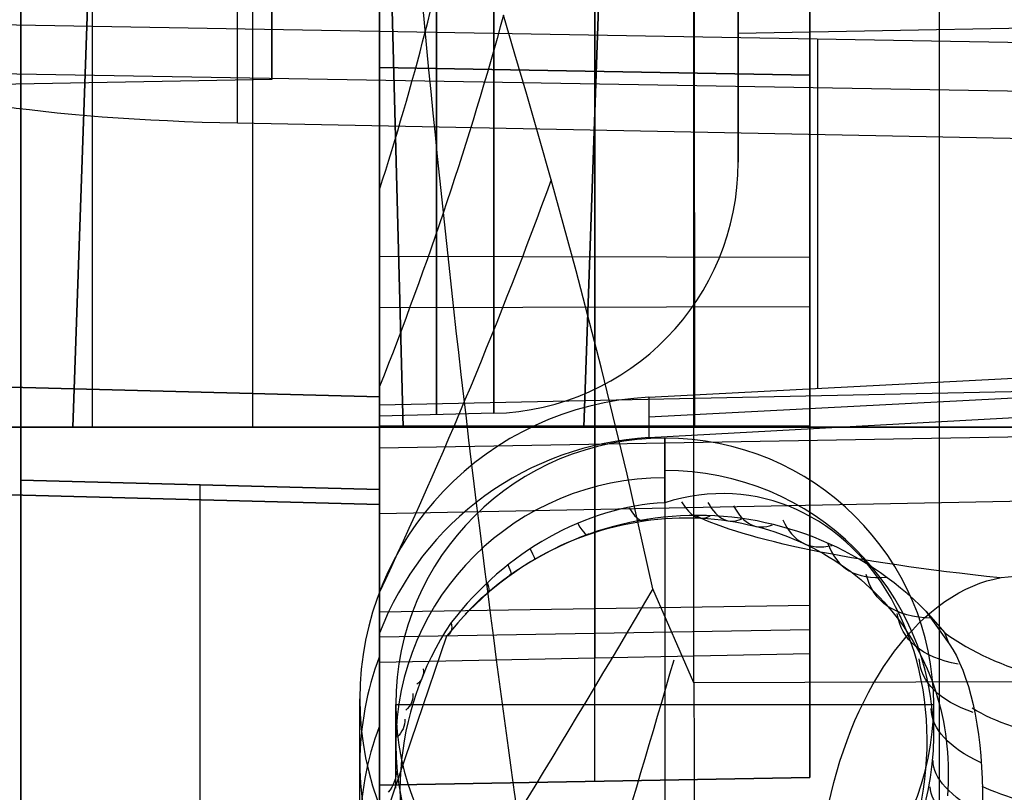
# Model space of a CAD drawing. Extents: x -15 to 7, y 1 to 148.
# Tile 142 of 194: x -6.35 to -3.6, y 134.81 to 136.96. Entities that reach past the tile are written whole.
import ezdxf

# ---------------------------------------------------------------- set-up
doc = ezdxf.new("R2010")
doc.units = 0
doc.layers.add('DEFAULT', color=7, linetype='CONTINUOUS')

msp = doc.modelspace()

# ---------------------------------------------------------------- linework, layer by layer
at = {"layer": 'DEFAULT', "color": 254}
for p, q in [((-5.7407, 136.6752, -7.3793), (-5.7407, 146.423, -8.7307)), ((-4.4686, 135.116, -100.7887), (-4.4686, 140.8521, -100.7887)), ((-3.7842, 116.8059, -107.1217), (-3.7842, 139.6823, -102.2592)), ((-5.345, 138.6079, -99.889), (-5.345, 134.1306, -100.8407)), ((-5.345, 135.5869, -8.3804), (-5.345, 138.3599, -8.7649)), ((-6.345, 134.6113, -50.5005), (-6.345, 138.2759, -50.5005)), ((-5.345, 135.9127, -93.6517), (-5.345, 138.2439, -93.6517)), ((-5.345, 138.2439, -24.5345), (-5.345, 135.9127, -24.5345)), ((-6.345, 135.9389, -84.247), (-6.345, 138.2177, -84.247)), ((-6.345, 138.2177, -33.9392), (-6.345, 135.9389, -33.9392)), ((-5.645, 136.7969, -12.3362), (-5.645, 138.1222, -12.3362)), ((-5.345, 137.2938, -16.6007), (-5.345, 135.3139, -16.3182)), ((-4.745, 137.282, -16.6096), (-4.745, 135.3228, -16.3301)), ((-4.145, 135.3317, -16.3419), (-4.145, 137.2701, -16.6185)), ((-4.145, 135.2443, -16.9545), (-4.145, 137.2222, -16.9545)), ((-5.345, 135.1726, -17.3082), (-5.345, 137.1526, -17.5907)), ((-4.745, 135.1845, -17.2993), (-4.745, 137.1437, -17.5789)), ((-4.145, 137.1348, -17.567), (-4.145, 135.1963, -17.2904)), ((-4.9675, 136.8681, -100.6218), (-4.9994, 136.9762, -100.598)), ((-1.5, 136.8645, -5.4611), (-6.7479, 136.9553, -5.4737)), ((-2.6854, 136.9549, -12.3362), (-4.345, 136.9259, -12.3362)), ((-4.345, 136.5665, -12.3362), (-4.345, 136.9259, -12.3362)), ((-4.1239, 136.9099, -5.4674), (-4.1239, 135.9359, -5.3324)), ((-4.1239, 136.9099, -5.4674), (-4.1239, 136.6434, -7.4034)), ((-4.9347, 136.7554, -100.6441), (-4.9675, 136.8681, -100.6218)), ((-5.345, 136.8307, -96.3949), (-5.345, 136.8307, -95.3949)), ((-5.345, 134.8307, -96.3949), (-5.345, 136.8307, -96.3949)), ((-5.345, 136.8307, -95.3949), (-5.345, 134.8307, -95.3949)), ((-5.345, 136.8307, -96.3949), (-4.145, 136.8097, -96.374)), ((-5.345, 136.8307, -95.3949), (-4.145, 136.8097, -95.4159)), ((-4.145, 136.8097, -95.8949), (-5.345, 136.8307, -95.8949)), ((-5.645, 136.7969, -12.3362), (-7.845, 136.7585, -12.3362)), ((-6.721, 136.8193, -6.4581), (-1.5, 136.729, -6.4457)), ((-4.745, 134.8412, -96.3844), (-4.745, 136.8202, -96.3844)), ((-4.745, 136.8202, -96.3844), (-4.745, 136.8202, -95.4054)), ((-4.745, 134.8412, -95.4054), (-4.745, 136.8202, -95.4054)), ((-4.145, 136.8097, -96.374), (-4.145, 134.8516, -96.374)), ((-4.145, 136.8097, -95.4159), (-4.145, 136.8097, -96.374)), ((-4.145, 134.8516, -95.4159), (-4.145, 136.8097, -95.4159)), ((-4.145, 134.8516, -95.8949), (-4.145, 136.8097, -95.8949)), ((-4.901, 136.6385, -100.6649), (-4.9347, 136.7554, -100.6441)), ((-1.5, 136.5918, -7.4424), (-5.7407, 136.6752, -7.3793)), ((-4.8668, 136.5177, -100.6841), (-4.901, 136.6385, -100.6649)), ((-4.7972, 136.264, -100.7173), (-4.8668, 136.5177, -100.6841)), ((-5.345, 136.3051, -16.4597), (-4.145, 136.3022, -16.4804)), ((-4.7265, 135.9918, -100.7439), (-4.7972, 136.264, -100.7173)), ((-4.145, 136.2332, -16.4706), (-4.145, 136.2332, -17.4384)), ((-5.345, 136.1614, -17.4493), (-4.145, 136.1643, -17.4285)), ((-4.5943, 135.9115, -5.329), (-1.5, 136.0721, -5.3513)), ((-4.5943, 135.8567, -5.7266), (-1.5138, 136.0167, -5.7487)), ((-6.345, 135.9389, -33.9392), (-7.6398, 135.9728, -33.9053)), ((-7.6398, 135.9728, -24.5946), (-5.345, 135.9127, -24.5345)), ((-5.345, 135.9127, -93.6517), (-7.6398, 135.9728, -93.5916)), ((-7.6398, 135.9728, -84.2809), (-6.345, 135.9389, -84.247)), ((-4.6549, 135.6975, -100.7642), (-4.7265, 135.9918, -100.7439)), ((-1.5138, 135.9696, -6.0903), (-5.345, 135.8898, -6.1797)), ((-4.5943, 135.799, -6.146), (-1.5138, 135.9696, -6.0903)), ((-5.345, 135.8898, -6.1797), (-5.345, 135.5869, -8.3804)), ((-4.5943, 135.9115, -5.329), (-4.5943, 135.799, -6.146)), ((-5.0267, 135.8668, -12.3362), (-5.345, 135.8585, -12.3362)), ((-5.345, 135.7706, -7.0457), (-1.5, 135.8371, -7.0548)), ((-4.145, 135.8307, -96.374), (-5.345, 135.8307, -96.3949)), ((-5.345, 135.8307, -95.3949), (-4.145, 135.8307, -95.4159)), ((-4.145, 135.8307, -95.4159), (-4.145, 135.8307, -96.374)), ((-4.55, 135.6177, -6.7146), (-4.55, 135.798, -5.4142)), ((-4.55, 135.798, -5.4142), (-4.55, 134.3122, -5.2082)), ((-4.5829, 135.3777, -100.7784), (-4.6549, 135.6975, -100.7642)), ((-7.6398, 135.6729, -33.6054), (-5.345, 135.6128, -33.6655)), ((-5.345, 135.6128, -24.8344), (-7.6398, 135.6729, -24.8945)), ((-7.6398, 135.6729, -93.2917), (-5.345, 135.6128, -93.3518)), ((-5.345, 135.6128, -84.5207), (-7.6398, 135.6729, -84.5808)), ((-7.6398, 135.6729, -88.9362), (-5.345, 135.6128, -88.9362)), ((-7.6398, 135.6729, -29.25), (-5.345, 135.6128, -29.25)), ((-6.345, 135.6807, -61.9933), (-5.345, 135.6545, -61.9584)), ((-6.345, 135.6807, -56.7913), (-6.345, 135.6807, -61.9933)), ((-5.345, 135.6545, -56.8262), (-6.345, 135.6807, -56.7913)), ((-6.345, 135.6807, -36.4872), (-5.345, 135.6545, -36.4523)), ((-6.345, 135.6807, -33.7918), (-6.345, 135.6807, -36.4872)), ((-6.345, 135.6807, -61.9933), (-6.345, 134.0293, -61.9933)), ((-6.345, 134.0293, -76.9886), (-6.345, 135.6807, -76.9886)), ((-6.345, 135.6807, -76.9886), (-6.345, 135.6807, -84.3944)), ((-6.345, 135.6807, -36.4872), (-6.345, 134.0293, -36.4872)), ((-6.345, 134.0293, -56.7913), (-6.345, 135.6807, -56.7913)), ((-5.345, 135.6545, -77.0235), (-6.345, 135.6807, -76.9886)), ((-5.345, 135.6545, -33.818), (-6.345, 135.6807, -33.7918)), ((-6.345, 135.6807, -84.3944), (-5.345, 135.6545, -84.3682)), ((-6.345, 135.6807, -59.3923), (-5.345, 135.6545, -59.3923)), ((-6.345, 135.6807, -35.1395), (-5.345, 135.6545, -35.1395)), ((-6.345, 135.6807, -80.6915), (-5.345, 135.6545, -80.6915)), ((-6.4924, 135.6429, -84.5507), (-5.345, 135.6128, -84.5207)), ((-5.845, 135.6676, -61.9759), (-5.845, 135.6676, -56.8088)), ((-5.845, 135.6676, -36.4698), (-5.845, 135.6676, -33.8049)), ((-5.845, 135.6676, -84.3813), (-5.845, 135.6676, -77.006)), ((-5.845, 121.8079, -56.8088), (-5.845, 135.6676, -56.8088)), ((-5.845, 121.8079, -36.4698), (-5.845, 135.6676, -36.4698)), ((-5.845, 121.8079, -77.006), (-5.845, 135.6676, -77.006)), ((-5.845, 121.8079, -61.9759), (-5.845, 135.6676, -61.9759)), ((-1.5, 135.6625, -8.3232), (-5.345, 135.5869, -8.3804)), ((-5.345, 135.6545, -84.3682), (-5.345, 135.6128, -84.5207)), ((-5.345, 135.6545, -77.0235), (-5.345, 135.6545, -84.3682)), ((-5.345, 121.7904, -77.0235), (-5.345, 135.6545, -77.0235)), ((-5.345, 135.6545, -61.9584), (-5.345, 121.7904, -61.9584)), ((-5.345, 135.6545, -56.8262), (-5.345, 135.6545, -61.9584)), ((-5.345, 121.7904, -56.8262), (-5.345, 135.6545, -56.8262)), ((-5.345, 135.6545, -36.4523), (-5.345, 121.7904, -36.4523)), ((-5.345, 135.6545, -33.818), (-5.345, 135.6545, -36.4523)), ((-5.345, 135.6128, -33.6655), (-5.345, 135.6545, -33.818)), ((-5.345, 135.6128, -84.5207), (-5.345, 135.6128, -93.3518)), ((-5.345, 135.6128, -24.8344), (-5.345, 135.6128, -33.6655)), ((-4.6675, 135.556, -7.3772), (-4.6477, 135.5601, -7.3688)), ((-4.6477, 135.5601, -7.3688), (-4.628, 135.5638, -7.3603)), ((-4.628, 135.5638, -7.3603), (-4.6082, 135.5669, -7.3515)), ((-4.6082, 135.5669, -7.3515), (-4.5885, 135.5695, -7.3427)), ((-4.5885, 135.5695, -7.3427), (-4.5688, 135.5717, -7.3336)), ((-4.5688, 135.5717, -7.3336), (-4.549, 135.5733, -7.3245)), ((-4.549, 135.5733, -7.3245), (-4.5293, 135.5745, -7.3151)), ((-4.5293, 135.5745, -7.3151), (-4.5096, 135.5753, -7.3056)), ((-4.5096, 135.5753, -7.3056), (-4.4899, 135.5755, -7.2959)), ((-4.4899, 135.5755, -7.2959), (-4.4702, 135.5753, -7.2861)), ((-4.4702, 135.5753, -7.2861), (-4.4505, 135.5745, -7.2761)), ((-4.4505, 135.5745, -7.2761), (-4.4308, 135.5734, -7.2659)), ((-4.4308, 135.5734, -7.2659), (-4.4113, 135.5717, -7.2556)), ((-4.4113, 135.5717, -7.2556), (-4.3918, 135.5695, -7.2451)), ((-4.3918, 135.5695, -7.2451), (-4.3726, 135.5669, -7.2346)), ((-4.3726, 135.5669, -7.2346), (-4.3535, 135.5639, -7.224)), ((-4.3535, 135.5639, -7.224), (-4.3346, 135.5604, -7.2132)), ((-4.3346, 135.5604, -7.2132), (-4.3159, 135.5564, -7.2024)), ((-4.765, 135.5284, -7.4166), (-4.7458, 135.5348, -7.4091)), ((-4.7458, 135.5348, -7.4091), (-4.7264, 135.5408, -7.4015)), ((-4.7264, 135.5408, -7.4015), (-4.7068, 135.5464, -7.3936)), ((-4.7068, 135.5464, -7.3936), (-4.6872, 135.5515, -7.3855)), ((-4.6872, 135.5515, -7.3855), (-4.6675, 135.556, -7.3772)), ((-4.3159, 135.5564, -7.2024), (-4.2973, 135.552, -7.1915)), ((-4.2973, 135.552, -7.1915), (-4.279, 135.5472, -7.1805)), ((-4.279, 135.5472, -7.1805), (-4.2608, 135.5419, -7.1693)), ((-4.2608, 135.5419, -7.1693), (-4.2427, 135.5362, -7.1581)), ((-4.2427, 135.5362, -7.1581), (-4.2249, 135.53, -7.1468)), ((-4.8402, 135.498, -7.4445), (-4.8217, 135.5063, -7.4378)), ((-4.8217, 135.5063, -7.4378), (-4.8029, 135.5141, -7.431)), ((-4.8029, 135.5141, -7.431), (-4.7841, 135.5215, -7.4239)), ((-4.7841, 135.5215, -7.4239), (-4.765, 135.5284, -7.4166)), ((-4.2249, 135.53, -7.1468), (-4.2073, 135.5234, -7.1353)), ((-4.2073, 135.5234, -7.1353), (-4.1898, 135.5164, -7.1238)), ((-4.1898, 135.5164, -7.1238), (-4.1726, 135.509, -7.1122)), ((-4.1726, 135.509, -7.1122), (-4.1557, 135.5012, -7.1006)), ((-4.8947, 135.4706, -7.4634), (-4.8767, 135.4802, -7.4573)), ((-4.8767, 135.4802, -7.4573), (-4.8585, 135.4893, -7.451)), ((-4.8585, 135.4893, -7.451), (-4.8402, 135.498, -7.4445)), ((-4.1557, 135.5012, -7.1006), (-4.139, 135.493, -7.0889)), ((-4.139, 135.493, -7.0889), (-4.1227, 135.4844, -7.0772)), ((-4.1227, 135.4844, -7.0772), (-4.1067, 135.4754, -7.0655)), ((-4.9476, 135.439, -7.4807), (-4.9302, 135.45, -7.4751)), ((-4.9302, 135.45, -7.4751), (-4.9125, 135.4605, -7.4694)), ((-4.9125, 135.4605, -7.4694), (-4.8947, 135.4706, -7.4634)), ((-4.1067, 135.4754, -7.0655), (-4.091, 135.4661, -7.0538)), ((-4.091, 135.4661, -7.0538), (-4.0756, 135.4565, -7.0421)), ((-4.0756, 135.4565, -7.0421), (-4.0605, 135.4465, -7.0304)), ((-4.9817, 135.4158, -7.4912), (-4.9648, 135.4276, -7.486)), ((-4.9648, 135.4276, -7.486), (-4.9476, 135.439, -7.4807)), ((-4.0605, 135.4465, -7.0304), (-4.0458, 135.4362, -7.0187)), ((-4.0458, 135.4362, -7.0187), (-4.0314, 135.4255, -7.007)), ((-4.0314, 135.4255, -7.007), (-4.0172, 135.4145, -6.9953)), ((-5.0145, 135.3911, -7.5008), (-4.9983, 135.4036, -7.4961)), ((-4.9983, 135.4036, -7.4961), (-4.9817, 135.4158, -7.4912)), ((-4.0172, 135.4145, -6.9953), (-4.0034, 135.4032, -6.9836)), ((-4.0034, 135.4032, -6.9836), (-3.9899, 135.3915, -6.972)), ((-5.046, 135.365, -7.5095), (-5.0304, 135.3782, -7.5053)), ((-5.0304, 135.3782, -7.5053), (-5.0145, 135.3911, -7.5008)), ((-4.4686, 135.116, -100.7887), (-4.5829, 135.3777, -100.7784)), ((-3.9899, 135.3915, -6.972), (-3.9767, 135.3794, -6.9603)), ((-3.9767, 135.3794, -6.9603), (-3.9639, 135.3671, -6.9487)), ((-5.0767, 135.3368, -7.5176), (-5.0615, 135.3511, -7.5137)), ((-5.0615, 135.3511, -7.5137), (-5.046, 135.365, -7.5095)), ((-3.9639, 135.3671, -6.9487), (-3.9515, 135.3545, -6.9373)), ((-3.9515, 135.3545, -6.9373), (-3.9394, 135.3417, -6.9259)), ((-3.9394, 135.3417, -6.9259), (-3.9277, 135.3286, -6.9146)), ((-5.345, 135.3139, -16.3182), (-4.145, 135.3317, -16.3419)), ((-5.345, 135.3139, -16.3182), (-5.345, 135.1726, -17.3082)), ((-5.1061, 135.3072, -7.5248), (-5.0916, 135.3222, -7.5213)), ((-5.0916, 135.3222, -7.5213), (-5.0767, 135.3368, -7.5176)), ((-4.745, 135.3228, -16.3301), (-4.745, 135.1845, -17.2993)), ((-4.145, 135.3317, -16.3419), (-4.145, 135.1963, -17.2904)), ((-3.9277, 135.3286, -6.9146), (-3.9165, 135.3153, -6.9035)), ((-3.9165, 135.3153, -6.9035), (-3.9056, 135.3018, -6.8926)), ((-3.8221, 135.3154, -7.5278), (-3.757, 135.2244, -7.4628)), ((-3.8221, 135.3154, -7.5278), (-3.7693, 135.2551, -7.5142)), ((-3.9056, 135.3018, -6.8926), (-3.8952, 135.2881, -6.8817)), ((-3.8952, 135.2881, -6.8817), (-3.8851, 135.2741, -6.8711)), ((-5.345, 135.2434, -16.812), (-4.145, 135.2642, -16.8149)), ((-3.8851, 135.2741, -6.8711), (-3.8754, 135.2599, -6.8606)), ((-3.8754, 135.2599, -6.8606), (-3.8661, 135.2455, -6.8503)), ((-3.7781, 135.266, -7.5166), (-3.7836, 135.265, -7.4908)), ((-5.345, 134.9955, -7.9577), (-5.345, 135.2539, -6.0834)), ((-5.3227, 134.7597, -7.4416), (-5.157, 135.2468, -7.515)), ((-3.8661, 135.2455, -6.8503), (-3.8572, 135.2309, -6.8402)), ((-3.8572, 135.2309, -6.8402), (-3.8486, 135.2161, -6.8302)), ((-3.757, 135.2244, -7.4628), (-3.7693, 135.2551, -7.5142)), ((-3.8486, 135.2161, -6.8302), (-3.8404, 135.2011, -6.8205)), ((-4.145, 135.1963, -17.2904), (-5.345, 135.1726, -17.3082)), ((-3.8404, 135.2011, -6.8205), (-3.8326, 135.1858, -6.8109)), ((-3.8326, 135.1858, -6.8109), (-3.8252, 135.1703, -6.8016)), ((-3.8252, 135.1703, -6.8016), (-3.8182, 135.1547, -6.7926)), ((-3.8182, 135.1547, -6.7926), (-3.8116, 135.1389, -6.7838)), ((-1.5, 135.1241, -100.8665), (-4.4686, 135.116, -100.7887)), ((-3.8116, 135.1389, -6.7838), (-3.8053, 135.1229, -6.7753)), ((-3.8053, 135.1229, -6.7753), (-3.7995, 135.1068, -6.7672)), ((-3.7995, 135.1068, -6.7672), (-3.7941, 135.0906, -6.7593)), ((-5.3997, 134.6984, -7.9168), (-5.3999, 135.0707, -5.2124)), ((-3.7941, 135.0906, -6.7593), (-3.789, 135.0742, -6.7518)), ((-3.789, 135.0742, -6.7518), (-3.7844, 135.0578, -6.7447)), ((-5.3, 134.8218, -6.994), (-5.3, 135.0551, -5.3112)), ((-5.3, 135.0551, -5.3112), (-3.8, 135.0551, -5.3112)), ((-3.8, 134.9467, -6.0928), (-3.8, 135.0551, -5.3112)), ((-3.7844, 135.0578, -6.7447), (-3.7802, 135.0411, -6.7379)), ((-3.7802, 135.0411, -6.7379), (-3.7763, 135.0244, -6.7314)), ((-3.7763, 135.0244, -6.7314), (-3.7729, 135.0076, -6.7253)), ((-3.7729, 135.0076, -6.7253), (-3.7698, 134.9906, -6.7196)), ((-3.7698, 134.9906, -6.7196), (-3.7671, 134.9736, -6.7143)), ((-3.7671, 134.9736, -6.7143), (-3.7649, 134.9564, -6.7095)), ((-3.7649, 134.9564, -6.7095), (-3.763, 134.9392, -6.705)), ((-3.763, 134.9392, -6.705), (-3.7615, 134.922, -6.701)), ((-3.7615, 134.922, -6.701), (-3.7604, 134.9048, -6.6973)), ((-3.7604, 134.9048, -6.6973), (-3.7597, 134.8875, -6.6941)), ((-3.7597, 134.8875, -6.6941), (-3.7594, 134.8702, -6.6914)), ((-4.145, 134.8516, -96.374), (-5.345, 134.8307, -96.3949)), ((-5.345, 134.8307, -95.3949), (-4.145, 134.8516, -95.4159)), ((-5.345, 134.8307, -95.8949), (-4.145, 134.8516, -95.8949)), ((-4.145, 134.8516, -95.4159), (-4.145, 134.8516, -96.374)), ((-3.7594, 134.8529, -6.689), (-3.7599, 134.8355, -6.6871)), ((-3.7594, 134.8702, -6.6914), (-3.7594, 134.8529, -6.689)), ((-5.345, 134.8307, -95.3949), (-5.345, 134.8307, -96.3949)), ((-4.745, 134.8412, -96.3844), (-4.745, 134.8412, -95.4054)), ((-3.7599, 134.8355, -6.6871), (-3.7607, 134.8181, -6.6856)), ((-3.7607, 134.8181, -6.6856), (-3.7618, 134.8006, -6.6845))]:
    msp.add_line(p, q, dxfattribs=at)
at = {"layer": 'DEFAULT', "color": 1}
for p, q in [((-4.7754, 135.8283, -32.1097), (-4.4169, 146.0936, -31.7512)), ((-4.7754, 135.8283, -30.6236), (-4.4169, 146.0936, -30.6236)), ((-4.5797, 141.4325, -29.9457), (-4.7754, 135.8283, -30.2394)), ((-6.1449, 135.8283, -30.2394), (-6.1449, 138.3283, -30.1083)), ((-5.345, 138.3283, -83.0474), (-5.2795, 135.8283, -83.0474)), ((-5.2795, 135.8283, -83.889), (-5.345, 138.3283, -83.889)), ((-5.345, 138.3283, -79.0474), (-5.2795, 135.8283, -79.0474)), ((-5.2795, 135.8283, -79.889), (-5.345, 138.3283, -79.889)), ((-5.345, 138.3283, -75.0474), (-5.2795, 135.8283, -75.0474)), ((-5.2795, 135.8283, -75.889), (-5.345, 138.3283, -75.889)), ((-5.345, 138.3283, -71.0474), (-5.2795, 135.8283, -71.0474)), ((-5.2795, 135.8283, -71.889), (-5.345, 138.3283, -71.889)), ((-5.345, 138.3283, -67.0474), (-5.2795, 135.8283, -67.0474)), ((-5.2795, 135.8283, -67.889), (-5.345, 138.3283, -67.889)), ((-5.345, 138.3283, -63.0474), (-5.2795, 135.8283, -63.0474)), ((-5.2795, 135.8283, -63.889), (-5.345, 138.3283, -63.889)), ((-5.345, 138.3283, -59.0474), (-5.2795, 135.8283, -59.0474)), ((-5.2795, 135.8283, -59.889), (-5.345, 138.3283, -59.889)), ((-5.345, 138.3283, -55.0474), (-5.2795, 135.8283, -55.0474)), ((-5.2795, 135.8283, -55.889), (-5.345, 138.3283, -55.889)), ((-5.345, 138.3283, -51.0474), (-5.2795, 135.8283, -51.0474)), ((-5.2795, 135.8283, -51.889), (-5.345, 138.3283, -51.889)), ((-5.345, 138.3283, -47.0474), (-5.2795, 135.8283, -47.0474)), ((-5.2795, 135.8283, -47.889), (-5.345, 138.3283, -47.889)), ((-5.2795, 135.8283, -83.4682), (-5.345, 138.3283, -83.4682)), ((-5.2795, 135.8283, -79.4682), (-5.345, 138.3283, -79.4682)), ((-5.2795, 135.8283, -75.4682), (-5.345, 138.3283, -75.4682)), ((-5.2795, 135.8283, -71.4682), (-5.345, 138.3283, -71.4682)), ((-5.2795, 135.8283, -67.4682), (-5.345, 138.3283, -67.4682)), ((-5.2795, 135.8283, -63.4682), (-5.345, 138.3283, -63.4682)), ((-5.2795, 135.8283, -59.4682), (-5.345, 138.3283, -59.4682)), ((-5.2795, 135.8283, -55.4682), (-5.345, 138.3283, -55.4682)), ((-5.2795, 135.8283, -51.4682), (-5.345, 138.3283, -51.4682)), ((-5.2795, 135.8283, -47.4682), (-5.345, 138.3283, -47.4682)), ((-4.4668, 135.8283, -82.2131), (-4.4686, 138.3283, -82.1477)), ((-4.4686, 138.3283, -84.7887), (-4.4668, 135.8283, -84.7233)), ((-4.4668, 135.8283, -78.2131), (-4.4686, 138.3283, -78.1477)), ((-4.4686, 138.3283, -80.7887), (-4.4668, 135.8283, -80.7233)), ((-4.4668, 135.8283, -74.2131), (-4.4686, 138.3283, -74.1477)), ((-4.4686, 138.3283, -76.7887), (-4.4668, 135.8283, -76.7233)), ((-4.4668, 135.8283, -70.2131), (-4.4686, 138.3283, -70.1477)), ((-4.4686, 138.3283, -72.7887), (-4.4668, 135.8283, -72.7233)), ((-4.4668, 135.8283, -66.2131), (-4.4686, 138.3283, -66.1477)), ((-4.4686, 138.3283, -68.7887), (-4.4668, 135.8283, -68.7233)), ((-4.4668, 135.8283, -62.2131), (-4.4686, 138.3283, -62.1477)), ((-4.4686, 138.3283, -64.7887), (-4.4668, 135.8283, -64.7233)), ((-4.4668, 135.8283, -58.2131), (-4.4686, 138.3283, -58.1477)), ((-4.4686, 138.3283, -60.7887), (-4.4668, 135.8283, -60.7233)), ((-4.4668, 135.8283, -54.2131), (-4.4686, 138.3283, -54.1477)), ((-4.4686, 138.3283, -56.7887), (-4.4668, 135.8283, -56.7233)), ((-4.4668, 135.8283, -50.2131), (-4.4686, 138.3283, -50.1477)), ((-4.4686, 138.3283, -52.7887), (-4.4668, 135.8283, -52.7233)), ((-4.4668, 135.8283, -46.2131), (-4.4686, 138.3283, -46.1477)), ((-4.4686, 138.3283, -48.7887), (-4.4668, 135.8283, -48.7233)), ((-6.1194, 138.1353, -88.4362), (-6.2, 135.8283, -88.4362)), ((-6.2, 135.8283, -33.75), (-6.1194, 138.1353, -33.6694)), ((-6.1194, 138.1353, -55.3813), (-6.2, 135.8283, -55.3813)), ((-5.6993, 138.1353, -93.3557), (-5.6993, 135.8283, -93.4362)), ((-10.1401, 135.8283, -93.4362), (-5.6993, 135.8283, -93.4362)), ((-9.1401, 135.8283, -33.75), (-6.2, 135.8283, -33.75)), ((-4.7754, 135.8283, -30.2394), (-7.7101, 135.8283, -30.2394)), ((-6.2, 135.8283, -88.4362), (-6.2, 135.8283, -33.75)), ((-6.2, 135.8283, -63.5931), (-5.2795, 135.8283, -63.5931)), ((-5.2795, 135.8283, -83.889), (-5.2795, 135.8283, -83.0474)), ((-5.2795, 135.8283, -47.889), (-5.2795, 135.8283, -47.0474)), ((-5.2795, 135.8283, -51.889), (-5.2795, 135.8283, -51.0474)), ((-5.2795, 135.8283, -55.889), (-5.2795, 135.8283, -55.0474)), ((-5.2795, 135.8283, -59.889), (-5.2795, 135.8283, -59.0474)), ((-5.2795, 135.8283, -63.889), (-5.2795, 135.8283, -63.0474)), ((-5.2795, 135.8283, -67.889), (-5.2795, 135.8283, -67.0474)), ((-5.2795, 135.8283, -71.889), (-5.2795, 135.8283, -71.0474)), ((-5.2795, 135.8283, -75.889), (-5.2795, 135.8283, -75.0474)), ((-5.2795, 135.8283, -79.889), (-5.2795, 135.8283, -79.0474)), ((-4.7754, 135.8283, -30.2394), (-4.7754, 135.8283, -32.1097)), ((-3.5914, 135.8283, -32.1097), (-4.7754, 135.8283, -32.1097)), ((-0.25, 135.8283, -84.8337), (-4.4668, 135.8283, -84.7233)), ((-4.4668, 135.8283, -82.2131), (-0.25, 135.8283, -82.1027)), ((-0.25, 135.8283, -48.8337), (-4.4668, 135.8283, -48.7233)), ((-4.4668, 135.8283, -46.2131), (-0.25, 135.8283, -46.1027)), ((-0.25, 135.8283, -52.8337), (-4.4668, 135.8283, -52.7233)), ((-4.4668, 135.8283, -50.2131), (-0.25, 135.8283, -50.1027)), ((-0.25, 135.8283, -56.8337), (-4.4668, 135.8283, -56.7233)), ((-4.4668, 135.8283, -54.2131), (-0.25, 135.8283, -54.1027)), ((-0.25, 135.8283, -60.8337), (-4.4668, 135.8283, -60.7233)), ((-4.4668, 135.8283, -58.2131), (-0.25, 135.8283, -58.1027)), ((-0.25, 135.8283, -64.8337), (-4.4668, 135.8283, -64.7233)), ((-4.4668, 135.8283, -62.2131), (-0.25, 135.8283, -62.1027)), ((-0.25, 135.8283, -68.8337), (-4.4668, 135.8283, -68.7233)), ((-4.4668, 135.8283, -66.2131), (-0.25, 135.8283, -66.1027)), ((-0.25, 135.8283, -72.8337), (-4.4668, 135.8283, -72.7233)), ((-4.4668, 135.8283, -70.2131), (-0.25, 135.8283, -70.1027)), ((-0.25, 135.8283, -76.8337), (-4.4668, 135.8283, -76.7233)), ((-4.4668, 135.8283, -74.2131), (-0.25, 135.8283, -74.1027)), ((-0.25, 135.8283, -80.8337), (-4.4668, 135.8283, -80.7233)), ((-4.4668, 135.8283, -78.2131), (-0.25, 135.8283, -78.1027)), ((-3.75, 135.8283, -32.1097), (-3.75, 135.8283, -46.1944)), ((-3.75, 135.8283, -48.7421), (-3.75, 135.8283, -50.1944)), ((-3.75, 135.8283, -52.7421), (-3.75, 135.8283, -54.1944)), ((-3.75, 135.8283, -56.7421), (-3.75, 135.8283, -58.1944)), ((-3.75, 135.8283, -60.7421), (-3.75, 135.8283, -62.1944)), ((-3.75, 135.8283, -64.7421), (-3.75, 135.8283, -66.1944)), ((-3.75, 135.8283, -68.7421), (-3.75, 135.8283, -70.1944)), ((-3.75, 135.8283, -72.7421), (-3.75, 135.8283, -74.1944)), ((-3.75, 135.8283, -76.7421), (-3.75, 135.8283, -78.1944)), ((-3.75, 135.8283, -80.7421), (-3.75, 135.8283, -82.1944)), ((-3.75, 135.8283, -84.7421), (-3.75, 135.8283, -92.5016))]:
    msp.add_line(p, q, dxfattribs=at)
at = {"layer": 'DEFAULT', "color": 254, "extrusion": (1, 0, 1.55189e-16)}
msp.add_arc((139.6585, -12.3362, -5.645), 2.8616, 90, 270, dxfattribs=at)
at = {"layer": 'DEFAULT', "color": 254, "extrusion": (1, 0, 0)}
for centre, radius, start in [((139.6585, -12.3362, -5.345), 3.8, 109.9813), ((139.6585, -12.3362, -5.1858), 3.7958, 109.7719), ((139.6585, -12.3362, -4.345), 2.7325, 90), ((139.6585, -12.3362, -4.345), 3.0919, 90)]:
    msp.add_arc(centre, radius, start, 270, dxfattribs=at)
at = {"layer": 'DEFAULT', "color": 254, "extrusion": (1, -4.03783e-17, 1.13642e-16)}
msp.add_arc((139.6585, -12.3362, -5.0267), 3.7917, 109.5606, 270, dxfattribs=at)
at = {"layer": 'DEFAULT', "color": 254, "extrusion": (0.944494, 0.159492, -0.287216)}
msp.add_arc((132.3327, -77.0834, 45.7483), 14.4609, 275.40271, 291.2037, dxfattribs=at)
at = {"layer": 'DEFAULT', "color": 254, "extrusion": (-0.638418, 0.286988, 0.714185)}
msp.add_arc((-121.3625, -119.6086, -29.0774), 6, 98.97437, 107.79911, dxfattribs=at)
at = {"layer": 'DEFAULT', "color": 254, "extrusion": (0.744048, -0.32842, -0.581836)}
msp.add_arc((121.8006, -122.4721, 9.8261), 6, 75.59658, 86.11815, dxfattribs=at)
at = {"layer": 'DEFAULT', "color": 254, "extrusion": (0.017452, 0.990507, -0.136348)}
msp.add_arc((8.1327, 12.3083, 136.2837), 1.0001, 270.8569, 358.3581, dxfattribs=at)
at = {"layer": 'DEFAULT', "color": 254}
msp.add_arc((-5.045, 136.5665, -12.3362), 0.7, 271.5, 0, dxfattribs=at)
at = {"layer": 'DEFAULT', "color": 254, "extrusion": (0.81706, -0.380142, -0.433481)}
msp.add_arc((120.5377, -123.4903, -12.2279), 6, 78.59757, 90.54919, dxfattribs=at)
at = {"layer": 'DEFAULT', "color": 254, "extrusion": (1, 9.58961e-15, 3.1404e-14)}
msp.add_arc((135.9389, -84.5468, -6.345), 0.2999, 89.9929, 149.4401, dxfattribs=at)
at = {"layer": 'DEFAULT', "color": 254, "extrusion": (1, 1.41627e-15, -3.96982e-14)}
msp.add_arc((135.9389, -33.6394, -6.345), 0.2999, 210.5599, 270.0071, dxfattribs=at)
at = {"layer": 'DEFAULT', "color": 254, "extrusion": (-1.14067e-14, 0.137324, 0.990526)}
msp.add_arc((4.5499, -134.5068, 13.3854), 0.85, 273, 87, dxfattribs=at)
at = {"layer": 'DEFAULT', "color": 254, "extrusion": (1, -2.09346e-15, -5.05507e-15)}
msp.add_arc((135.9127, -93.3518, -5.345), 0.2999, 179.9919, 270.0081, dxfattribs=at)
at = {"layer": 'DEFAULT', "color": 254, "extrusion": (1, -7.14852e-15, 7.14852e-15)}
msp.add_arc((135.9127, -24.8343, -5.345), 0.2999, 89.9919, 180.0081, dxfattribs=at)
at = {"layer": 'DEFAULT', "color": 254, "extrusion": (1, 6.30551e-13, 4.18534e-12)}
msp.add_arc((61.766, -493.8639, -5.345), 493.2851, 81.357673, 81.432384, dxfattribs=at)
at = {"layer": 'DEFAULT', "color": 1, "extrusion": (-2.84217e-14, 1, 2.84217e-14)}
msp.add_arc((7.2, -88.4362, 135.8283), 1, 180, 270, dxfattribs=at)
at = {"layer": 'DEFAULT', "color": 1, "extrusion": (-1.13663e-14, 1, 1.15996e-14)}
msp.add_arc((5.6993, -90.9362, 135.8283), 2.5, 181.1636, 270, dxfattribs=at)
at = {"layer": 'DEFAULT', "color": 1, "extrusion": (3.49484e-14, 1, -3.40453e-14)}
for centre, start in [((4.445, -83.0474, 135.8283), 0), ((4.445, -79.0474, 135.8283), 0), ((4.445, -75.0474, 135.8283), 0), ((4.445, -71.0474, 135.8283), 0), ((4.445, -67.0474, 135.8283), 0), ((4.445, -63.0474, 135.8283), 0), ((4.445, -59.0474, 135.8283), 360), ((4.445, -55.0474, 135.8283), 0), ((4.445, -47.0474, 135.8283), 0)]:
    msp.add_arc(centre, 0.8345, start, 88.5, dxfattribs=at)
at = {"layer": 'DEFAULT', "color": 1, "extrusion": (3.49484e-14, 1, 3.40453e-14)}
for centre in [(4.445, -83.889, 135.8283), (4.445, -79.889, 135.8283), (4.445, -75.889, 135.8283), (4.445, -71.889, 135.8283), (4.445, -67.889, 135.8283), (4.445, -63.889, 135.8283)]:
    msp.add_arc(centre, 0.8345, 271.5, 360, dxfattribs=at)
at = {"layer": 'DEFAULT', "color": 1, "extrusion": (9.15471e-16, 1, 3.49604e-14)}
msp.add_arc((4.445, -59.889, 135.8283), 0.8345, 271.5, 360, dxfattribs=at)
at = {"layer": 'DEFAULT', "color": 1, "extrusion": (0, 1, 0)}
msp.add_arc((4.445, -55.889, 135.8283), 0.8345, 271.5, 360, dxfattribs=at)
at = {"layer": 'DEFAULT', "color": 1, "extrusion": (-3.49964e-14, 1, -3.40453e-14)}
msp.add_arc((4.445, -51.0474, 135.8283), 0.8345, 0, 88.5, dxfattribs=at)
at = {"layer": 'DEFAULT', "color": 1, "extrusion": (3.40323e-14, 1, -3.49844e-14)}
for centre in [(4.445, -51.889, 135.8283), (4.445, -47.889, 135.8283)]:
    msp.add_arc(centre, 0.8345, 271.5, 360, dxfattribs=at)
at = {"layer": 'DEFAULT', "color": 254, "extrusion": (-0.025907, 0.14911, 0.988481)}
msp.add_arc((-18.6193, -133.117, 14.2928), 0.8499, 263.228, 329.5585, dxfattribs=at)
at = {"layer": 'DEFAULT', "color": 254, "extrusion": (-2.81524e-14, 0.137324, 0.990526)}
msp.add_arc((4.55, -134.5049, 13.2854), 0.75, 270, 90, dxfattribs=at)
at = {"layer": 'DEFAULT', "color": 254, "extrusion": (-2.85795e-15, 0.137324, 0.990526)}
msp.add_arc((4.55, -134.5049, 13.2854), 0.75, 90, 270, dxfattribs=at)
at = {"layer": 'DEFAULT', "color": 254, "extrusion": (0, 0.137324, 0.990526)}
msp.add_arc((4.55, -134.5049, 12.629), 0.75, 90, 270, dxfattribs=at)
at = {"layer": 'DEFAULT', "color": 254, "extrusion": (-0.566495, 0.104262, 0.817443)}
msp.add_arc((-131.8699, -27.293, 11.2284), 0.7465, 63.7532, 203.6083, dxfattribs=at)
at = {"layer": 'DEFAULT', "color": 254, "extrusion": (-2.84217e-14, 0.137324, 0.990526)}
msp.add_arc((4.55, -134.5049, 12.4792), 0.75, 270, 90, dxfattribs=at)
at = {"layer": 'DEFAULT', "color": 254, "extrusion": (-0.492869, 0.192125, 0.848627)}
msp.add_arc((-123.8893, -48.6346, 22.5999), 0.8736, 201.0853, 250.8017, dxfattribs=at)
at = {"layer": 'DEFAULT', "color": 254, "extrusion": (0.994469, -0.050728, 0.091972)}
msp.add_arc((139.6717, -6.2289, -11.9725), 4.5, 172.0889, 183.4319, dxfattribs=at)
at = {"layer": 'DEFAULT', "color": 254, "extrusion": (0.983344, -0.147036, 0.106843)}
msp.add_arc((137.9297, -4.6067, -25.0059), 4.5, 172.1647, 184.0811, dxfattribs=at)
at = {"layer": 'DEFAULT', "color": 254, "extrusion": (0.000973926, 0.165902, 0.986142)}
msp.add_arc((5.25, -134.0461, 15.0219), 0.8854, 224.3102, 322.3402, dxfattribs=at)
at = {"layer": 'DEFAULT', "color": 254, "extrusion": (0.988144, 0.141169, 0.060348)}
msp.add_arc((139.3559, -8.2506, 14.1406), 4.5, 172.162, 182.3993, dxfattribs=at)
at = {"layer": 'DEFAULT', "color": 254, "extrusion": (0.962967, -0.241108, 0.120672)}
msp.add_arc((134.9492, -2.665, -37.6887), 4.5, 172.315, 184.8056, dxfattribs=at)
at = {"layer": 'DEFAULT', "color": 254, "extrusion": (0, 0.990526, -0.137324)}
msp.add_arc((2.15, 11.7533, 135.3374), 2.4, 307.6134, 344.66, dxfattribs=at)
at = {"layer": 'DEFAULT', "color": 254, "extrusion": (0.894853, -0.422207, 0.144845)}
msp.add_arc((125.2724, 1.9387, -61.9568), 4.5, 172.8393, 186.4756, dxfattribs=at)
at = {"layer": 'DEFAULT', "color": 254, "extrusion": (0.943934, 0.32902, 0.027096)}
msp.add_arc((134.0452, -8.5116, 39.8928), 4.5, 172.5298, 181.7265, dxfattribs=at)
at = {"layer": 'DEFAULT', "color": 254, "extrusion": (0.793009, -0.587001, 0.162991)}
msp.add_arc((110.9494, 6.8591, -83.8339), 4.5, 173.641, 188.3847, dxfattribs=at)
at = {"layer": 'DEFAULT', "color": 254, "extrusion": (0.863856, 0.503702, -0.006078)}
msp.add_arc((123.995, -7.0492, 64.0334), 4.5, 173.1732, 181.433, dxfattribs=at)
at = {"layer": 'DEFAULT', "color": 254, "extrusion": (0.792147, -0.083813, -0.604548)}
msp.add_arc((133.4562, -17.6736, -8.8765), 0.8325, 266.34, 47.5375, dxfattribs=at)
at = {"layer": 'DEFAULT', "color": 254, "extrusion": (0.810663, 0.585084, -0.022404)}
msp.add_arc((117.2192, -5.744, 75.3589), 4.5, 173.5959, 181.4291, dxfattribs=at)
at = {"layer": 'DEFAULT', "color": 254, "extrusion": (0.749976, 0.660364, -0.038159)}
msp.add_arc((109.4281, -4.1407, 85.8923), 4.5, 174.076, 181.5179, dxfattribs=at)
at = {"layer": 'DEFAULT', "color": 254, "extrusion": (-0.660292, 0.730625, -0.173783)}
msp.add_arc((-92.3188, 11.2922, 102.6696), 4.5, 349.7132, 5.2988, dxfattribs=at)
at = {"layer": 'DEFAULT', "color": 254, "extrusion": (0.848762, -0.512142, -0.131581)}
msp.add_arc((113.0686, -115.6026, -59.9618), 6, 85.46047, 99.46415, dxfattribs=at)
at = {"layer": 'DEFAULT', "color": 254, "extrusion": (-0.502912, 0.846241, -0.175944)}
msp.add_arc((-70.2613, 14.3674, 117.5627), 4.5, 348.8335, 4.0298, dxfattribs=at)
at = {"layer": 'DEFAULT', "color": 254, "extrusion": (-0.459906, 0.125651, 0.879032)}
msp.add_arc((-128.8764, -38.3354, 13.2251), 0.7485, 249.0284, 23.6124, dxfattribs=at)
at = {"layer": 'DEFAULT', "color": 254, "extrusion": (0.607329, 0.791559, -0.067726)}
msp.add_arc((90.9171, -0.2883, 104.4327), 4.5, 175.2007, 181.9724, dxfattribs=at)
at = {"layer": 'DEFAULT', "color": 254, "extrusion": (0.563705, -0.580209, 0.587872)}
msp.add_arc((93.5275, 52.7075, -85.0183), 1.9923, 186.1326, 213.1262, dxfattribs=at)
at = {"layer": 'DEFAULT', "color": 254, "extrusion": (0.922423, -0.052013, -0.382663)}
msp.add_arc((134.2966, -11.4924, -7.6431), 0.5603, 26.3976, 133.1687, dxfattribs=at)
at = {"layer": 'DEFAULT', "color": 254, "extrusion": (-7.19126e-05, 0.136365, 0.990659)}
msp.add_arc((4.4786, -134.5221, 11.946), 0.85, 339.2918, 20.6483, dxfattribs=at)
at = {"layer": 'DEFAULT', "color": 254, "extrusion": (0.95608, -0.280521, -0.084962)}
msp.add_arc((128.2867, -110.0212, -33.6836), 5.9996, 88.56734, 101.07357, dxfattribs=at)
at = {"layer": 'DEFAULT', "color": 254, "extrusion": (-0.324142, 0.930838, -0.168739)}
msp.add_arc((-45.3244, 15.4792, 128.1178), 4.5, 348.0386, 2.5905, dxfattribs=at)
at = {"layer": 'DEFAULT', "color": 254, "extrusion": (0.441073, 0.892548, -0.093878)}
msp.add_arc((69.0515, 3.9107, 118.9857), 4.5, 176.5098, 182.7728, dxfattribs=at)
at = {"layer": 'DEFAULT', "color": 254, "extrusion": (0.999654, 0.002751, -0.026177)}
msp.add_arc((135.1282, -106.8614, -1.4569), 6, 90.00413, 102, dxfattribs=at)
at = {"layer": 'DEFAULT', "color": 254, "extrusion": (0.351124, 0.930377, -0.105404)}
msp.add_arc((57.1061, 5.9385, 124.5752), 4.5, 177.2191, 183.292, dxfattribs=at)
at = {"layer": 'DEFAULT', "color": 254, "extrusion": (-0.131699, 0.979503, -0.152409)}
msp.add_arc((-18.722, 14.3527, 133.7087), 4.5, 346.8539, 1.0479, dxfattribs=at)
at = {"layer": 'DEFAULT', "color": 254, "extrusion": (-0.310917, 0.896212, -0.316441)}
msp.add_arc((-42.7107, 34.3392, 124.4835), 2, 313.3544, 345.5816, dxfattribs=at)
at = {"layer": 'DEFAULT', "color": 254, "extrusion": (0.257075, 0.959423, -0.115846)}
msp.add_arc((44.5362, 7.828, 128.9918), 4.5, 177.9622, 183.8887, dxfattribs=at)
at = {"layer": 'DEFAULT', "color": 254, "extrusion": (-7.19127e-05, 0.136365, 0.990659)}
msp.add_arc((4.4786, -134.5221, 10.5257), 0.85, 339.3113, 20.6288, dxfattribs=at)
at = {"layer": 'DEFAULT', "color": 254, "extrusion": (1, -1.10369e-14, 6.6972e-15)}
msp.add_arc((134.7222, -7.7443, -5.345), 0.3468, 202.3082, 322.0167, dxfattribs=at)
at = {"layer": 'DEFAULT', "color": 254, "extrusion": (0.06436, 0.989549, -0.129037)}
msp.add_arc((8.049, 11.3419, 134.0297), 4.5, 345.348, 359.4893, dxfattribs=at)
at = {"layer": 'DEFAULT', "color": 254, "extrusion": (0.063997, 0.989065, -0.132872)}
msp.add_arc((18.4957, 10.8598, 133.9856), 4.5, 179.4919, 185.2649, dxfattribs=at)
at = {"layer": 'DEFAULT', "color": 254, "extrusion": (0.16181, 0.980037, -0.11552)}
msp.add_arc((21.2232, 9.3521, 132.2202), 4.5, 344.486, 358.7173, dxfattribs=at)
at = {"layer": 'DEFAULT', "color": 254, "extrusion": (-0.039716, 0.986298, -0.160122)}
msp.add_arc((-3.6756, 15.0878, 134.2752), 2, 307.9881, 342.9672, dxfattribs=at)

doc.saveas('drawing.dxf')
